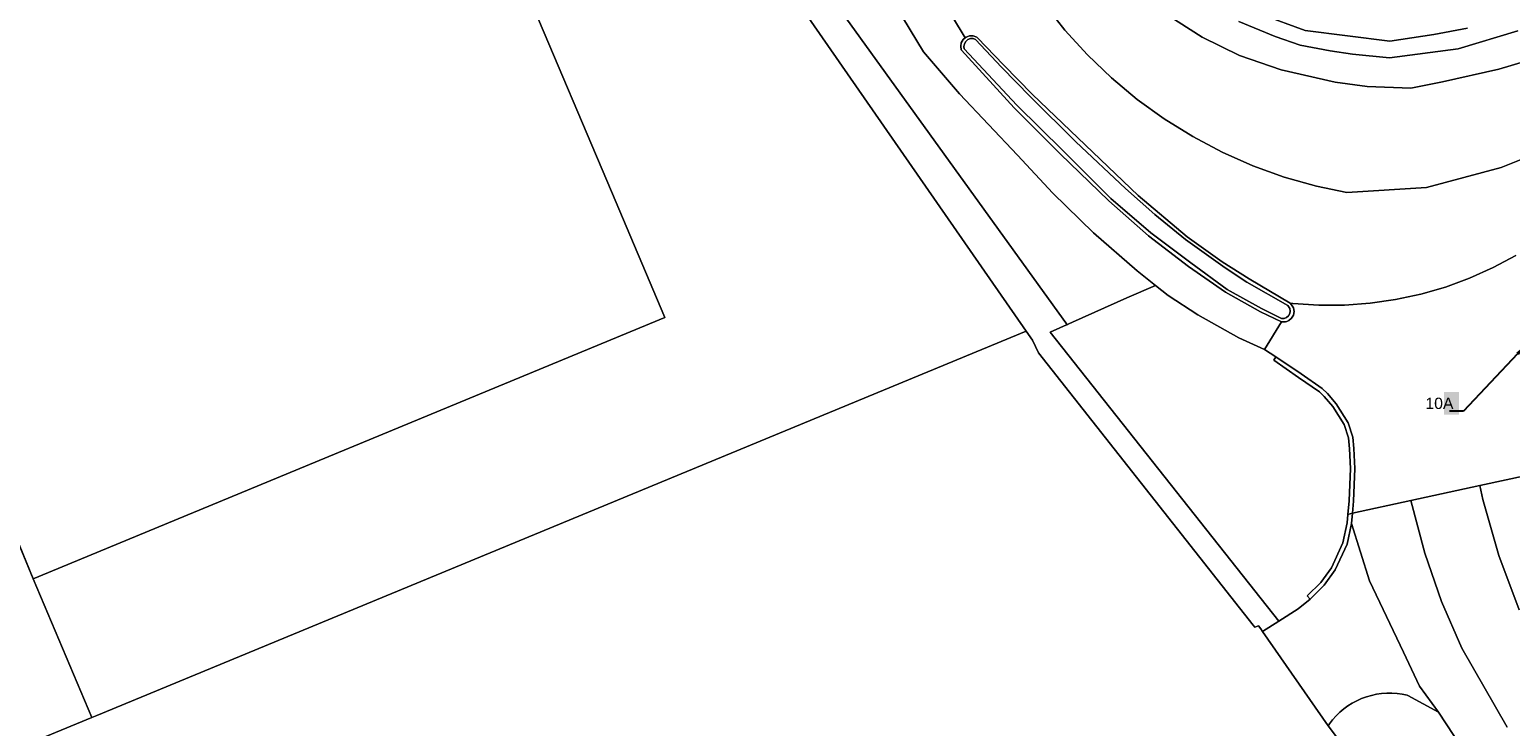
# Model space of a CAD drawing. Extents: x 140829 to 145054, y 448512 to 451778.
# Tile 65 of 152: x 142828 to 142893, y 449984 to 450015. Entities that reach past the tile are written whole.
import ezdxf
from ezdxf import colors
from ezdxf.entities.mleader import LeaderData, LeaderLine
from ezdxf.math import Vec2, Vec3

# ---------------------------------------------------------------- set-up
doc = ezdxf.new("R2010")
doc.units = 0
doc.header["$MEASUREMENT"] = 0
doc.layers.add('00-LEIDING RAPPORT', color=30, linetype='Continuous', lineweight=30)
for name, color, linetype in [('geometrie2dBegroeidTerreindeel', 7, 'Continuous'), ('geometrie2dOnbegroeidTerreindeel', 7, 'Continuous'), ('geometrie2dOndersteunendWegdeel', 7, 'Continuous'), ('geometrie2dOverigeConstructie', 7, 'Continuous'), ('geometrie2dWegdeel', 7, 'Continuous'), ('geometrie2dWeginrichtingselement', 7, 'Continuous')]:
    doc.layers.add(name, color=color, linetype=linetype)
doc.styles.get("Standard").update_dxf_attribs({"font": 'arial.ttf'})

msp = doc.modelspace()

# ---------------------------------------------------------------- linework, layer by layer
at = {"layer": 'geometrie2dBegroeidTerreindeel', "linetype": 'Continuous', "lineweight": 0}
for p, q in [((142853.383, 450007.33), (142843.979, 450029.542)), ((142858.229, 450020.616), (142871.744, 450001.144)), ((142884.08, 450014.461), (142882.149, 450015.174)), ((142887.836, 450013.994), (142884.08, 450014.461)), ((142889.782, 450014.286), (142887.836, 450013.994)), ((142891.27, 450014.566), (142889.782, 450014.286)), ((142855.746, 450001.748), (142853.383, 450007.33)), ((142822.72, 450002.454), (142827.796, 449990.185)), ((142827.796, 449990.185), (142855.746, 450001.748)), ((142871.744, 450001.144), (142830.605, 449984.126)), ((142827.796, 449990.185), (142830.397, 449984.04)), ((142830.397, 449984.04), (142827.796, 449990.185)), ((142830.397, 449984.04), (142827.682, 449982.917)), ((142830.605, 449984.126), (142830.397, 449984.04))]:
    msp.add_line(p, q, dxfattribs=at)
at = {"layer": 'geometrie2dOnbegroeidTerreindeel', "linetype": 'Continuous', "lineweight": 0}
for p, q in [((142843.979, 450029.542), (142853.383, 450007.33)), ((142853.383, 450007.33), (142855.746, 450001.748)), ((142827.796, 449990.185), (142822.72, 450002.454)), ((142855.746, 450001.748), (142827.796, 449990.185)), ((142830.605, 449984.126), (142871.744, 450001.144)), ((142871.744, 450001.144), (142872.023, 450000.742)), ((142872.023, 450000.742), (142872.291, 450000.191)), ((142872.291, 450000.191), (142881.781, 449988.133)), ((142881.781, 449988.133), (142881.864, 449988.035)), ((142881.864, 449988.035), (142882.028, 449988.096)), ((142882.028, 449988.096), (142882.124, 449987.959)), ((142882.124, 449987.959), (142882.201, 449987.849)), ((142882.201, 449987.849), (142885.102, 449983.677)), ((142827.682, 449982.917), (142830.397, 449984.04)), ((142830.397, 449984.04), (142830.605, 449984.126)), ((142885.102, 449983.677), (142887.938, 449979.928))]:
    msp.add_line(p, q, dxfattribs=at)
at = {"layer": 'geometrie2dOndersteunendWegdeel', "linetype": 'Continuous', "lineweight": 0}
for p, q in [((142871.744, 450001.144), (142858.229, 450020.616)), ((142865.966, 450015.534), (142867.2, 450013.523)), ((142882.764, 450014.202), (142881.158, 450014.862)), ((142882.149, 450015.174), (142884.08, 450014.461)), ((142868.868, 450013.918), (142868.947, 450014.057)), ((142868.947, 450014.057), (142869.038, 450014.14)), ((142869.003, 450013.873), (142869.065, 450013.98)), ((142869.065, 450013.98), (142869.003, 450013.873)), ((142869.038, 450014.14), (142869.08, 450014.167)), ((142869.065, 450013.98), (142869.16, 450014.059)), ((142869.16, 450014.059), (142869.065, 450013.98)), ((142869.08, 450014.167), (142869.233, 450014.223)), ((142869.16, 450014.059), (142869.276, 450014.103)), ((142869.276, 450014.103), (142869.16, 450014.059)), ((142869.233, 450014.223), (142869.396, 450014.224)), ((142869.276, 450014.103), (142869.399, 450014.103)), ((142869.399, 450014.103), (142869.276, 450014.103)), ((142869.396, 450014.224), (142869.549, 450014.168)), ((142869.399, 450014.103), (142869.503, 450014.067)), ((142869.503, 450014.067), (142869.399, 450014.103)), ((142869.503, 450014.067), (142870.646, 450012.841)), ((142869.503, 450014.067), (142869.503, 450014.067)), ((142870.646, 450012.841), (142869.503, 450014.067)), ((142869.549, 450014.168), (142869.589, 450014.142)), ((142869.589, 450014.142), (142870.743, 450012.936)), ((142883.863, 450013.81), (142882.764, 450014.202)), ((142884.08, 450014.461), (142887.836, 450013.994)), ((142887.836, 450013.994), (142889.782, 450014.286)), ((142889.782, 450014.286), (142891.27, 450014.566)), ((142893.496, 450014.443), (142890.853, 450013.656)), ((142867.2, 450013.523), (142868.788, 450011.65)), ((142868.841, 450013.762), (142868.868, 450013.918)), ((142868.869, 450013.606), (142868.841, 450013.762)), ((142868.878, 450013.583), (142868.869, 450013.606)), ((142871.205, 450011.042), (142868.878, 450013.583)), ((142868.878, 450013.583), (142868.878, 450013.583)), ((142868.983, 450013.751), (142869.003, 450013.873)), ((142869.003, 450013.873), (142868.983, 450013.751)), ((142868.996, 450013.655), (142868.983, 450013.751)), ((142868.983, 450013.751), (142868.996, 450013.655)), ((142871.331, 450011.154), (142868.996, 450013.655)), ((142868.996, 450013.655), (142871.331, 450011.154)), ((142885.199, 450013.557), (142883.863, 450013.81)), ((142886.18, 450013.416), (142885.199, 450013.557)), ((142887.819, 450013.246), (142886.18, 450013.416)), ((142890.853, 450013.656), (142887.819, 450013.246)), ((142870.646, 450012.841), (142871.93, 450011.526)), ((142871.93, 450011.526), (142870.646, 450012.841)), ((142870.743, 450012.936), (142872.025, 450011.622)), ((142868.788, 450011.65), (142871.355, 450008.935)), ((142871.93, 450011.526), (142873.93, 450009.527)), ((142873.93, 450009.527), (142871.93, 450011.526)), ((142872.025, 450011.622), (142876.691, 450007.159)), ((142873.248, 450009.004), (142871.205, 450011.042)), ((142873.377, 450009.127), (142871.331, 450011.154)), ((142871.331, 450011.154), (142873.377, 450009.127)), ((142873.93, 450009.527), (142876.136, 450007.461)), ((142876.136, 450007.461), (142873.93, 450009.527)), ((142871.355, 450008.935), (142872.915, 450007.253)), ((142875.401, 450006.916), (142873.248, 450009.004)), ((142875.492, 450007.015), (142873.377, 450009.127)), ((142873.377, 450009.127), (142875.492, 450007.015)), ((142876.136, 450007.461), (142877.437, 450006.306)), ((142877.437, 450006.306), (142876.136, 450007.461)), ((142872.915, 450007.253), (142874.724, 450005.494)), ((142877.154, 450005.362), (142875.401, 450006.916)), ((142877.263, 450005.502), (142875.492, 450007.015)), ((142875.492, 450007.015), (142877.263, 450005.502)), ((142876.691, 450007.159), (142878.868, 450005.32)), ((142877.437, 450006.306), (142878.787, 450005.212)), ((142878.787, 450005.212), (142877.437, 450006.306)), ((142874.724, 450005.494), (142876.654, 450003.813)), ((142879.034, 450004.169), (142877.263, 450005.502)), ((142877.263, 450005.502), (142879.034, 450004.169)), ((142878.925, 450004.007), (142877.154, 450005.362)), ((142878.787, 450005.212), (142880.542, 450003.958)), ((142880.542, 450003.958), (142878.787, 450005.212)), ((142878.868, 450005.32), (142880.414, 450004.221)), ((142880.63, 450002.991), (142879.034, 450004.169)), ((142879.034, 450004.169), (142880.63, 450002.991)), ((142880.414, 450004.221), (142881.614, 450003.46)), ((142876.654, 450003.813), (142877.462, 450003.176)), ((142880.556, 450002.877), (142878.925, 450004.007)), ((142880.542, 450003.958), (142881.505, 450003.316)), ((142881.505, 450003.316), (142880.542, 450003.958)), ((142876.189, 450002.616), (142877.462, 450003.176)), ((142877.462, 450003.176), (142876.189, 450002.616)), ((142877.462, 450003.176), (142878.027, 450002.729)), ((142882.104, 450002.009), (142880.556, 450002.877)), ((142882.147, 450002.147), (142880.63, 450002.991)), ((142880.63, 450002.991), (142882.147, 450002.147)), ((142881.505, 450003.316), (142883.312, 450002.281)), ((142883.312, 450002.281), (142881.505, 450003.316)), ((142881.614, 450003.46), (142883.417, 450002.387)), ((142872.801, 450001.104), (142876.189, 450002.616)), ((142876.189, 450002.616), (142872.801, 450001.104)), ((142878.027, 450002.729), (142879.34, 450001.875)), ((142883.312, 450002.281), (142883.349, 450002.245)), ((142883.349, 450002.245), (142883.312, 450002.281)), ((142883.312, 450002.281), (142883.312, 450002.281)), ((142883.349, 450002.245), (142883.405, 450002.147)), ((142883.405, 450002.147), (142883.349, 450002.245)), ((142883.417, 450002.387), (142883.488, 450002.319)), ((142883.488, 450002.319), (142883.569, 450002.178)), ((142879.34, 450001.875), (142881.146, 450000.852)), ((142883.041, 450001.557), (142882.104, 450002.009)), ((142883.041, 450001.713), (142882.147, 450002.147)), ((142882.147, 450002.147), (142883.041, 450001.713)), ((142883.043, 450001.713), (142883.041, 450001.713)), ((142883.041, 450001.713), (142883.043, 450001.713)), ((142883.051, 450001.555), (142883.041, 450001.557)), ((142883.156, 450001.713), (142883.043, 450001.713)), ((142883.043, 450001.713), (142883.156, 450001.713)), ((142883.211, 450001.555), (142883.051, 450001.555)), ((142883.263, 450001.751), (142883.156, 450001.713)), ((142883.156, 450001.713), (142883.263, 450001.751)), ((142883.278, 450001.572), (142883.211, 450001.555)), ((142883.35, 450001.825), (142883.263, 450001.751)), ((142883.263, 450001.751), (142883.35, 450001.825)), ((142883.364, 450001.612), (142883.278, 450001.572)), ((142883.406, 450001.923), (142883.35, 450001.825)), ((142883.35, 450001.825), (142883.406, 450001.923)), ((142883.489, 450001.717), (142883.364, 450001.612)), ((142883.405, 450002.147), (142883.425, 450002.035)), ((142883.425, 450002.035), (142883.405, 450002.147)), ((142883.425, 450002.035), (142883.406, 450001.923)), ((142883.406, 450001.923), (142883.425, 450002.035)), ((142883.57, 450001.858), (142883.489, 450001.717)), ((142883.569, 450002.178), (142883.598, 450002.018)), ((142883.598, 450002.018), (142883.57, 450001.858)), ((142872.023, 450000.742), (142871.744, 450001.144)), ((142882.925, 449988.307), (142872.801, 450001.104)), ((142872.801, 450001.104), (142872.801, 450001.104)), ((142872.801, 450001.104), (142882.925, 449988.307)), ((142872.291, 450000.191), (142872.023, 450000.742)), ((142881.146, 450000.852), (142882.289, 450000.329)), ((142882.289, 450000.329), (142882.791, 450000.006)), ((142881.781, 449988.133), (142872.291, 450000.191)), ((142882.791, 450000.006), (142882.695, 449999.86)), ((142882.695, 449999.86), (142882.791, 450000.006)), ((142882.695, 449999.86), (142883.791, 449999.098)), ((142883.791, 449999.098), (142882.695, 449999.86)), ((142882.791, 450000.006), (142883.903, 449999.259)), ((142882.791, 450000.006), (142882.791, 450000.006)), ((142883.791, 449999.098), (142884.717, 449998.458)), ((142884.717, 449998.458), (142883.791, 449999.098)), ((142883.903, 449999.259), (142884.841, 449998.609)), ((142884.717, 449998.458), (142884.934, 449998.247)), ((142884.934, 449998.247), (142884.717, 449998.458)), ((142884.841, 449998.609), (142885.077, 449998.381)), ((142885.077, 449998.381), (142885.461, 449997.932)), ((142884.934, 449998.247), (142885.304, 449997.816)), ((142885.304, 449997.816), (142884.934, 449998.247)), ((142885.304, 449997.816), (142885.806, 449997.012)), ((142885.806, 449997.012), (142885.304, 449997.816)), ((142885.461, 449997.932), (142885.984, 449997.095)), ((142885.806, 449997.012), (142886.001, 449996.419)), ((142886.001, 449996.419), (142885.806, 449997.012)), ((142885.984, 449997.095), (142886.194, 449996.46)), ((142886.001, 449996.419), (142886.049, 449995.936)), ((142886.049, 449995.936), (142886.001, 449996.419)), ((142886.194, 449996.46), (142886.244, 449995.95)), ((142886.049, 449995.936), (142886.092, 449995.072)), ((142886.092, 449995.072), (142886.049, 449995.936)), ((142886.244, 449995.95), (142886.287, 449995.072)), ((142886.092, 449995.072), (142886.031, 449993.627)), ((142886.031, 449993.627), (142886.092, 449995.072)), ((142886.287, 449995.072), (142886.226, 449993.613)), ((142885.976, 449993.031), (142885.941, 449992.653)), ((142885.941, 449992.653), (142885.976, 449993.031)), ((142886.031, 449993.627), (142885.976, 449993.031)), ((142885.976, 449993.031), (142886.031, 449993.627)), ((142886.176, 449993.081), (142885.976, 449993.031)), ((142885.976, 449993.031), (142886.176, 449993.081)), ((142886.176, 449993.081), (142886.135, 449992.635)), ((142886.226, 449993.613), (142886.176, 449993.081)), ((142885.941, 449992.653), (142885.759, 449991.779)), ((142885.759, 449991.779), (142885.941, 449992.653)), ((142886.135, 449992.635), (142885.945, 449991.717)), ((142885.759, 449991.779), (142885.254, 449990.672)), ((142885.254, 449990.672), (142885.759, 449991.779)), ((142885.945, 449991.717), (142885.421, 449990.572)), ((142885.254, 449990.672), (142884.776, 449990.023)), ((142884.776, 449990.023), (142885.254, 449990.672)), ((142885.421, 449990.572), (142884.923, 449989.896)), ((142884.776, 449990.023), (142884.176, 449989.427)), ((142884.176, 449989.427), (142884.776, 449990.023)), ((142884.923, 449989.896), (142884.307, 449989.283)), ((142884.776, 449990.023), (142884.776, 449990.023)), ((142884.307, 449989.283), (142883.774, 449988.846)), ((142884.176, 449989.427), (142884.307, 449989.283)), ((142884.307, 449989.283), (142884.176, 449989.427)), ((142883.774, 449988.846), (142882.925, 449988.307)), ((142881.864, 449988.035), (142881.781, 449988.133)), ((142882.028, 449988.096), (142881.864, 449988.035)), ((142882.124, 449987.959), (142882.028, 449988.096)), ((142882.201, 449987.849), (142882.124, 449987.959)), ((142882.925, 449988.307), (142882.201, 449987.849)), ((142885.792, 449984.418), (142885.977, 449984.552)), ((142885.977, 449984.552), (142886.17, 449984.675)), ((142886.17, 449984.675), (142886.373, 449984.782)), ((142886.373, 449984.782), (142886.582, 449984.876)), ((142886.582, 449984.876), (142886.796, 449984.955)), ((142886.796, 449984.955), (142887.016, 449985.019)), ((142887.016, 449985.019), (142887.24, 449985.066)), ((142887.24, 449985.066), (142887.467, 449985.099)), ((142887.467, 449985.099), (142887.695, 449985.116)), ((142887.695, 449985.116), (142887.924, 449985.116)), ((142887.924, 449985.116), (142888.153, 449985.101)), ((142888.153, 449985.101), (142888.38, 449985.07)), ((142888.38, 449985.07), (142888.604, 449985.023)), ((142888.604, 449985.023), (142888.626, 449985.017)), ((142888.626, 449985.017), (142889.988, 449984.278)), ((142885.159, 449983.759), (142885.299, 449983.939)), ((142885.299, 449983.939), (142885.453, 449984.11)), ((142885.453, 449984.11), (142885.616, 449984.269)), ((142885.616, 449984.269), (142885.792, 449984.418)), ((142889.988, 449984.278), (142892.054, 449981.129)), ((142885.102, 449983.677), (142885.159, 449983.759)), ((142887.938, 449979.928), (142885.102, 449983.677)), ((142885.102, 449983.677), (142885.102, 449983.677))]:
    msp.add_line(p, q, dxfattribs=at)
at = {"layer": 'geometrie2dOverigeConstructie', "linetype": 'Continuous', "lineweight": 0}
for p, q in [((142858.719, 450022.037), (142873.567, 450001.411)), ((142873.567, 450001.411), (142858.719, 450022.037))]:
    msp.add_line(p, q, dxfattribs=at)
at = {"layer": 'geometrie2dWegdeel', "linetype": 'Continuous', "lineweight": 0}
for p, q in [((142869.038, 450014.14), (142857.934, 450032.73)), ((142857.934, 450032.73), (142869.038, 450014.14)), ((142867.2, 450013.523), (142865.966, 450015.534)), ((142872.711, 450015.416), (142873.456, 450014.48)), ((142873.456, 450014.48), (142872.711, 450015.416)), ((142877.928, 450015.191), (142879.527, 450014.164)), ((142879.527, 450014.164), (142877.928, 450015.191)), ((142881.158, 450014.862), (142882.764, 450014.202)), ((142868.947, 450014.057), (142868.868, 450013.918)), ((142869.038, 450014.14), (142868.947, 450014.057)), ((142869.08, 450014.167), (142869.038, 450014.14)), ((142869.233, 450014.223), (142869.08, 450014.167)), ((142869.396, 450014.224), (142869.233, 450014.223)), ((142869.549, 450014.168), (142869.396, 450014.224)), ((142869.589, 450014.142), (142869.549, 450014.168)), ((142870.743, 450012.936), (142869.589, 450014.142)), ((142869.589, 450014.142), (142869.589, 450014.142)), ((142873.456, 450014.48), (142874.449, 450013.383)), ((142874.449, 450013.383), (142873.456, 450014.48)), ((142879.527, 450014.164), (142881.184, 450013.353)), ((142881.184, 450013.353), (142879.527, 450014.164)), ((142882.764, 450014.202), (142883.863, 450013.81)), ((142890.853, 450013.656), (142893.496, 450014.443)), ((142868.788, 450011.65), (142867.2, 450013.523)), ((142868.868, 450013.918), (142868.841, 450013.762)), ((142868.841, 450013.762), (142868.869, 450013.606)), ((142868.869, 450013.606), (142868.878, 450013.583)), ((142868.878, 450013.583), (142871.205, 450011.042)), ((142874.449, 450013.383), (142875.517, 450012.358)), ((142875.517, 450012.358), (142874.449, 450013.383)), ((142881.184, 450013.353), (142883.022, 450012.721)), ((142883.022, 450012.721), (142881.184, 450013.353)), ((142883.863, 450013.81), (142885.199, 450013.557)), ((142885.199, 450013.557), (142886.18, 450013.416)), ((142886.18, 450013.416), (142887.819, 450013.246)), ((142887.819, 450013.246), (142890.853, 450013.656)), ((142872.025, 450011.622), (142870.743, 450012.936)), ((142883.022, 450012.721), (142885.409, 450012.168)), ((142885.409, 450012.168), (142883.022, 450012.721)), ((142890.16, 450012.192), (142892.659, 450012.748)), ((142892.659, 450012.748), (142890.16, 450012.192)), ((142892.659, 450012.748), (142893.893, 450013.115)), ((142893.893, 450013.115), (142892.659, 450012.748)), ((142875.517, 450012.358), (142876.652, 450011.41)), ((142876.652, 450011.41), (142875.517, 450012.358)), ((142885.409, 450012.168), (142886.824, 450011.981)), ((142886.824, 450011.981), (142885.409, 450012.168)), ((142888.765, 450011.913), (142890.16, 450012.192)), ((142890.16, 450012.192), (142888.765, 450011.913)), ((142871.355, 450008.935), (142868.788, 450011.65)), ((142876.691, 450007.159), (142872.025, 450011.622)), ((142876.652, 450011.41), (142877.853, 450010.543)), ((142877.853, 450010.543), (142876.652, 450011.41)), ((142886.824, 450011.981), (142888.765, 450011.913)), ((142888.765, 450011.913), (142886.824, 450011.981)), ((142871.205, 450011.042), (142873.248, 450009.004)), ((142877.853, 450010.543), (142879.11, 450009.763)), ((142879.11, 450009.763), (142877.853, 450010.543)), ((142879.11, 450009.763), (142880.417, 450009.071)), ((142880.417, 450009.071), (142879.11, 450009.763)), ((142872.915, 450007.253), (142871.355, 450008.935)), ((142873.248, 450009.004), (142875.401, 450006.916)), ((142880.417, 450009.071), (142881.771, 450008.473)), ((142881.771, 450008.473), (142880.417, 450009.071)), ((142892.755, 450008.397), (142895.034, 450009.302)), ((142895.034, 450009.302), (142892.755, 450008.397)), ((142881.771, 450008.473), (142883.163, 450007.971)), ((142883.163, 450007.971), (142881.771, 450008.473)), ((142889.457, 450007.511), (142892.755, 450008.397)), ((142892.755, 450008.397), (142889.457, 450007.511)), ((142883.163, 450007.971), (142884.586, 450007.567)), ((142884.586, 450007.567), (142883.163, 450007.971)), ((142884.586, 450007.567), (142885.932, 450007.281)), ((142885.932, 450007.281), (142884.586, 450007.567)), ((142885.932, 450007.281), (142889.457, 450007.511)), ((142889.457, 450007.511), (142885.932, 450007.281)), ((142874.724, 450005.494), (142872.915, 450007.253)), ((142875.401, 450006.916), (142877.154, 450005.362)), ((142878.868, 450005.32), (142876.691, 450007.159)), ((142876.654, 450003.813), (142874.724, 450005.494)), ((142877.154, 450005.362), (142878.925, 450004.007)), ((142880.414, 450004.221), (142878.868, 450005.32)), ((142881.614, 450003.46), (142880.414, 450004.221)), ((142893.405, 450004.496), (142892.401, 450003.959)), ((142892.401, 450003.959), (142893.405, 450004.496)), ((142877.462, 450003.176), (142876.654, 450003.813)), ((142878.925, 450004.007), (142880.556, 450002.877)), ((142891.362, 450003.492), (142890.293, 450003.1)), ((142890.293, 450003.1), (142891.362, 450003.492)), ((142892.401, 450003.959), (142891.362, 450003.492)), ((142891.362, 450003.492), (142892.401, 450003.959)), ((142878.027, 450002.729), (142877.462, 450003.176)), ((142880.556, 450002.877), (142882.104, 450002.009)), ((142883.417, 450002.387), (142881.614, 450003.46)), ((142890.293, 450003.1), (142889.2, 450002.783)), ((142889.2, 450002.783), (142890.293, 450003.1)), ((142879.34, 450001.875), (142878.027, 450002.729)), ((142883.548, 450002.373), (142883.417, 450002.387)), ((142883.488, 450002.319), (142883.417, 450002.387)), ((142883.417, 450002.387), (142883.548, 450002.373)), ((142883.569, 450002.178), (142883.488, 450002.319)), ((142884.684, 450002.296), (142883.548, 450002.373)), ((142883.548, 450002.373), (142884.684, 450002.296)), ((142885.823, 450002.299), (142884.684, 450002.296)), ((142884.684, 450002.296), (142885.823, 450002.299)), ((142886.959, 450002.382), (142885.823, 450002.299)), ((142885.823, 450002.299), (142886.959, 450002.382)), ((142888.087, 450002.543), (142886.959, 450002.382)), ((142886.959, 450002.382), (142888.087, 450002.543)), ((142889.2, 450002.783), (142888.087, 450002.543)), ((142888.087, 450002.543), (142889.2, 450002.783)), ((142881.146, 450000.852), (142879.34, 450001.875)), ((142882.104, 450002.009), (142883.041, 450001.557)), ((142882.289, 450000.329), (142883.041, 450001.557)), ((142883.041, 450001.557), (142882.289, 450000.329)), ((142883.041, 450001.557), (142883.051, 450001.555)), ((142883.051, 450001.555), (142883.211, 450001.555)), ((142883.211, 450001.555), (142883.278, 450001.572)), ((142883.278, 450001.572), (142883.364, 450001.612)), ((142883.364, 450001.612), (142883.489, 450001.717)), ((142883.489, 450001.717), (142883.57, 450001.858)), ((142883.598, 450002.018), (142883.569, 450002.178)), ((142883.57, 450001.858), (142883.598, 450002.018)), ((142882.289, 450000.329), (142881.146, 450000.852)), ((142882.791, 450000.006), (142882.289, 450000.329)), ((142883.903, 449999.259), (142882.791, 450000.006)), ((142882.791, 450000.006), (142882.791, 450000.006)), ((142884.841, 449998.609), (142883.903, 449999.259)), ((142885.077, 449998.381), (142884.841, 449998.609)), ((142885.461, 449997.932), (142885.077, 449998.381)), ((142885.984, 449997.095), (142885.461, 449997.932)), ((142886.194, 449996.46), (142885.984, 449997.095)), ((142886.244, 449995.95), (142886.194, 449996.46)), ((142886.287, 449995.072), (142886.244, 449995.95)), ((142886.226, 449993.613), (142886.287, 449995.072)), ((142893.934, 449994.766), (142891.821, 449994.307)), ((142891.821, 449994.307), (142893.934, 449994.766)), ((142888.76, 449993.642), (142891.821, 449994.307)), ((142891.821, 449994.307), (142888.76, 449993.642)), ((142891.821, 449994.307), (142891.944, 449993.696)), ((142891.944, 449993.696), (142891.821, 449994.307)), ((142891.944, 449993.696), (142892.653, 449991.219)), ((142892.653, 449991.219), (142891.944, 449993.696)), ((142886.135, 449992.635), (142886.176, 449993.081)), ((142886.176, 449993.081), (142888.76, 449993.642)), ((142888.76, 449993.642), (142886.176, 449993.081)), ((142886.176, 449993.081), (142886.226, 449993.613)), ((142889.379, 449991.317), (142888.76, 449993.642)), ((142888.76, 449993.642), (142889.379, 449991.317)), ((142885.945, 449991.717), (142886.135, 449992.635)), ((142886.934, 449990.088), (142886.135, 449992.635)), ((142886.135, 449992.635), (142886.934, 449990.088)), ((142885.421, 449990.572), (142885.945, 449991.717)), ((142890.12, 449989.182), (142889.379, 449991.317)), ((142889.379, 449991.317), (142890.12, 449989.182)), ((142892.653, 449991.219), (142893.556, 449988.806)), ((142893.556, 449988.806), (142892.653, 449991.219)), ((142884.923, 449989.896), (142885.421, 449990.572)), ((142884.307, 449989.283), (142884.923, 449989.896)), ((142888.432, 449986.934), (142886.934, 449990.088)), ((142886.934, 449990.088), (142888.432, 449986.934)), ((142883.774, 449988.846), (142884.307, 449989.283)), ((142891.016, 449987.107), (142890.12, 449989.182)), ((142890.12, 449989.182), (142891.016, 449987.107)), ((142882.925, 449988.307), (142883.774, 449988.846)), ((142882.201, 449987.849), (142882.925, 449988.307)), ((142885.102, 449983.677), (142882.201, 449987.849)), ((142889.153, 449985.434), (142888.432, 449986.934)), ((142888.432, 449986.934), (142889.153, 449985.434)), ((142893.028, 449983.615), (142891.016, 449987.107)), ((142891.016, 449987.107), (142893.028, 449983.615)), ((142889.988, 449984.278), (142889.153, 449985.434)), ((142889.153, 449985.434), (142889.988, 449984.278)), ((142885.977, 449984.552), (142885.792, 449984.418)), ((142886.17, 449984.675), (142885.977, 449984.552)), ((142886.373, 449984.782), (142886.17, 449984.675)), ((142886.582, 449984.876), (142886.373, 449984.782)), ((142886.796, 449984.955), (142886.582, 449984.876)), ((142887.016, 449985.019), (142886.796, 449984.955)), ((142887.24, 449985.066), (142887.016, 449985.019)), ((142887.467, 449985.099), (142887.24, 449985.066)), ((142887.695, 449985.116), (142887.467, 449985.099)), ((142887.924, 449985.116), (142887.695, 449985.116)), ((142888.153, 449985.101), (142887.924, 449985.116)), ((142888.38, 449985.07), (142888.153, 449985.101)), ((142888.604, 449985.023), (142888.38, 449985.07)), ((142888.626, 449985.017), (142888.604, 449985.023)), ((142889.988, 449984.278), (142888.626, 449985.017)), ((142885.299, 449983.939), (142885.159, 449983.759)), ((142885.453, 449984.11), (142885.299, 449983.939)), ((142885.616, 449984.269), (142885.453, 449984.11)), ((142885.792, 449984.418), (142885.616, 449984.269)), ((142892.054, 449981.129), (142889.988, 449984.278)), ((142885.159, 449983.759), (142885.102, 449983.677)), ((142885.102, 449983.677), (142885.102, 449983.677))]:
    msp.add_line(p, q, dxfattribs=at)
at = {"layer": 'geometrie2dWeginrichtingselement', "linetype": 'Continuous', "lineweight": 0}
for p, q in [((142868.868, 450013.918), (142868.947, 450014.057)), ((142868.947, 450014.057), (142869.038, 450014.14)), ((142869.065, 450013.98), (142869.003, 450013.873)), ((142869.038, 450014.14), (142869.08, 450014.167)), ((142869.16, 450014.059), (142869.065, 450013.98)), ((142869.08, 450014.167), (142869.233, 450014.223)), ((142869.276, 450014.103), (142869.16, 450014.059)), ((142869.233, 450014.223), (142869.396, 450014.224)), ((142869.399, 450014.103), (142869.276, 450014.103)), ((142869.396, 450014.224), (142869.549, 450014.168)), ((142869.503, 450014.067), (142869.399, 450014.103)), ((142870.646, 450012.841), (142869.503, 450014.067)), ((142869.503, 450014.067), (142869.503, 450014.067)), ((142869.549, 450014.168), (142869.589, 450014.142)), ((142869.589, 450014.142), (142870.743, 450012.936)), ((142868.841, 450013.762), (142868.868, 450013.918)), ((142868.869, 450013.606), (142868.841, 450013.762)), ((142868.878, 450013.583), (142868.869, 450013.606)), ((142871.205, 450011.042), (142868.878, 450013.583)), ((142868.878, 450013.583), (142868.878, 450013.583)), ((142869.003, 450013.873), (142868.983, 450013.751)), ((142868.983, 450013.751), (142868.996, 450013.655)), ((142868.996, 450013.655), (142871.331, 450011.154)), ((142871.93, 450011.526), (142870.646, 450012.841)), ((142870.743, 450012.936), (142872.025, 450011.622)), ((142873.93, 450009.527), (142871.93, 450011.526)), ((142872.025, 450011.622), (142876.691, 450007.159)), ((142873.248, 450009.004), (142871.205, 450011.042)), ((142871.331, 450011.154), (142873.377, 450009.127)), ((142876.136, 450007.461), (142873.93, 450009.527)), ((142875.401, 450006.916), (142873.248, 450009.004)), ((142873.377, 450009.127), (142875.492, 450007.015)), ((142877.437, 450006.306), (142876.136, 450007.461)), ((142877.154, 450005.362), (142875.401, 450006.916)), ((142875.492, 450007.015), (142877.263, 450005.502)), ((142876.691, 450007.159), (142878.868, 450005.32)), ((142878.787, 450005.212), (142877.437, 450006.306)), ((142877.263, 450005.502), (142879.034, 450004.169)), ((142878.925, 450004.007), (142877.154, 450005.362)), ((142880.542, 450003.958), (142878.787, 450005.212)), ((142878.868, 450005.32), (142880.414, 450004.221)), ((142879.034, 450004.169), (142880.63, 450002.991)), ((142880.414, 450004.221), (142881.614, 450003.46)), ((142880.556, 450002.877), (142878.925, 450004.007)), ((142881.505, 450003.316), (142880.542, 450003.958)), ((142882.104, 450002.009), (142880.556, 450002.877)), ((142880.63, 450002.991), (142882.147, 450002.147)), ((142883.312, 450002.281), (142881.505, 450003.316)), ((142881.614, 450003.46), (142883.417, 450002.387)), ((142883.349, 450002.245), (142883.312, 450002.281)), ((142883.405, 450002.147), (142883.349, 450002.245)), ((142883.417, 450002.387), (142883.488, 450002.319)), ((142883.488, 450002.319), (142883.569, 450002.178)), ((142883.041, 450001.557), (142882.104, 450002.009)), ((142882.147, 450002.147), (142883.041, 450001.713)), ((142883.041, 450001.713), (142883.043, 450001.713)), ((142883.051, 450001.555), (142883.041, 450001.557)), ((142883.043, 450001.713), (142883.156, 450001.713)), ((142883.211, 450001.555), (142883.051, 450001.555)), ((142883.156, 450001.713), (142883.263, 450001.751)), ((142883.278, 450001.572), (142883.211, 450001.555)), ((142883.263, 450001.751), (142883.35, 450001.825)), ((142883.364, 450001.612), (142883.278, 450001.572)), ((142883.35, 450001.825), (142883.406, 450001.923)), ((142883.489, 450001.717), (142883.364, 450001.612)), ((142883.425, 450002.035), (142883.405, 450002.147)), ((142883.406, 450001.923), (142883.425, 450002.035)), ((142883.57, 450001.858), (142883.489, 450001.717)), ((142883.569, 450002.178), (142883.598, 450002.018)), ((142883.598, 450002.018), (142883.57, 450001.858)), ((142882.695, 449999.86), (142882.791, 450000.006)), ((142883.791, 449999.098), (142882.695, 449999.86)), ((142882.791, 450000.006), (142883.903, 449999.259)), ((142884.717, 449998.458), (142883.791, 449999.098)), ((142883.903, 449999.259), (142884.841, 449998.609)), ((142884.934, 449998.247), (142884.717, 449998.458)), ((142884.841, 449998.609), (142885.077, 449998.381)), ((142885.077, 449998.381), (142885.461, 449997.932)), ((142885.304, 449997.816), (142884.934, 449998.247)), ((142885.806, 449997.012), (142885.304, 449997.816)), ((142885.461, 449997.932), (142885.984, 449997.095)), ((142886.001, 449996.419), (142885.806, 449997.012)), ((142885.984, 449997.095), (142886.194, 449996.46)), ((142886.049, 449995.936), (142886.001, 449996.419)), ((142886.194, 449996.46), (142886.244, 449995.95)), ((142886.092, 449995.072), (142886.049, 449995.936)), ((142886.244, 449995.95), (142886.287, 449995.072)), ((142886.031, 449993.627), (142886.092, 449995.072)), ((142886.287, 449995.072), (142886.226, 449993.613)), ((142885.941, 449992.653), (142885.976, 449993.031)), ((142885.976, 449993.031), (142886.031, 449993.627)), ((142886.176, 449993.081), (142885.976, 449993.031)), ((142885.976, 449993.031), (142886.176, 449993.081)), ((142885.976, 449993.031), (142885.976, 449993.031)), ((142886.176, 449993.081), (142886.135, 449992.635)), ((142886.226, 449993.613), (142886.176, 449993.081)), ((142886.176, 449993.081), (142886.176, 449993.081)), ((142885.759, 449991.779), (142885.941, 449992.653)), ((142886.135, 449992.635), (142885.945, 449991.717)), ((142885.254, 449990.672), (142885.759, 449991.779)), ((142885.945, 449991.717), (142885.421, 449990.572)), ((142884.776, 449990.023), (142885.254, 449990.672)), ((142885.421, 449990.572), (142884.923, 449989.896)), ((142884.176, 449989.427), (142884.776, 449990.023)), ((142884.923, 449989.896), (142884.307, 449989.283)), ((142884.307, 449989.283), (142884.176, 449989.427))]:
    msp.add_line(p, q, dxfattribs=at)

# ---------------------------------------------------------------- leaders
at = {"layer": '00-LEIDING RAPPORT', "lineweight": 0}
ml = msp.add_multileader_mtext('Standard', dxfattribs=at)
ml.set_content('10A', color=256)
ml.set_leader_properties()
ml.build(insert=Vec2(0, 0))
ml.multileader.update_dxf_attribs({"text_right_attachment_type": 6, "dogleg_length": 0.36, "arrow_head_size": 0.5})
ctx = ml.context
ctx.base_point, ctx.char_height, ctx.arrow_head_size, ctx.landing_gap_size, ctx.plane_origin = Vec3(142889.392, 449997.947), 0.5, 0.5, 0.09, Vec3(142893.121, 449997.597)
ctx.right_attachment, ctx.text_align_type = 6, 2
notes = []
notes.append((ctx, [(1, (1, 1, 0), (142891.1, 449997.602), (-1, 0), 0.36, [(0, [(142893.833, 450000.511)], 0, [])])]))
ctx.mtext.insert, ctx.mtext.width, ctx.mtext.alignment, ctx.mtext.flow_direction = Vec3(142890.65, 449998.202), 0.16809, 3, 5
ctx.mtext.has_bg_fill, ctx.mtext.bg_color, ctx.mtext.bg_scale_factor, ctx.mtext.bg_transparency, ctx.mtext.use_window_bg_color = 1, -1023410172, 1.5, 0, 0
for ctx, leaders in notes:
    for number, flags, end, landing, length, lines in leaders:
        leader = LeaderData()
        leader.index, (leader.has_last_leader_line, leader.has_dogleg_vector, leader.attachment_direction) = number, flags
        leader.last_leader_point, leader.dogleg_vector, leader.dogleg_length = Vec3(end), Vec3(landing), length
        for number, points, colour, breaks in lines:
            line = LeaderLine()
            line.index, line.vertices, line.color, line.breaks = number, Vec3.list(points), colors.encode_raw_color(colour), breaks
            leader.lines.append(line)
        ctx.leaders.append(leader)

doc.saveas('drawing.dxf')
